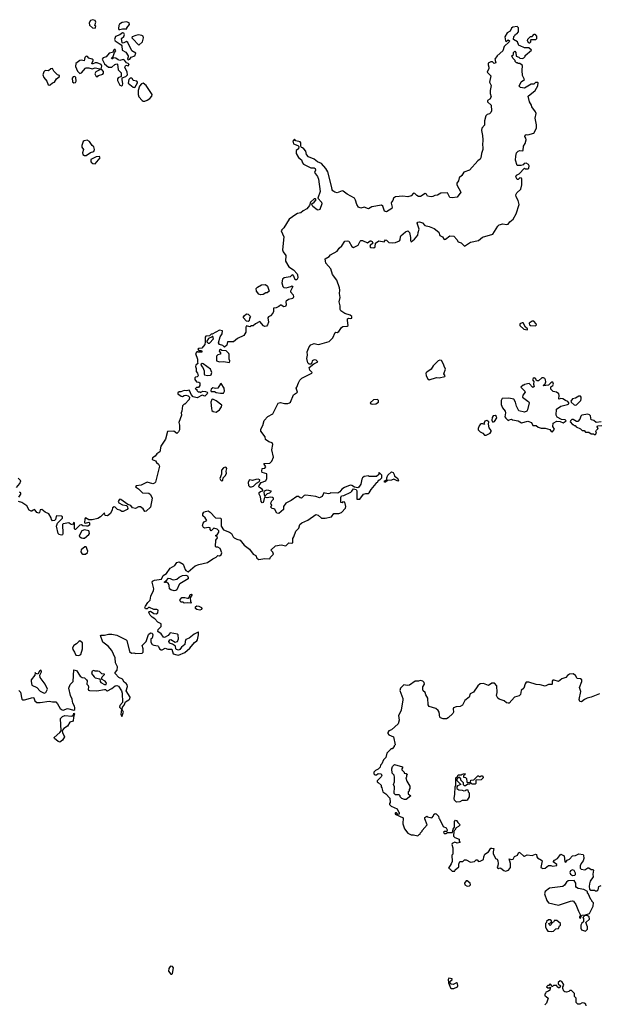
# Model space of a CAD drawing. Extents: x 2106670 to 2323771, y 35271 to 224896.
# Tile 198 of 256: x 2251996 to 2259042, y 101452 to 113424. Entities that reach past the tile are written whole.
import ezdxf

# ---------------------------------------------------------------- set-up
doc = ezdxf.new("R2010")
doc.units = 0

msp = doc.modelspace()

# ---------------------------------------------------------------- linework, layer by layer
at = {"layer": '0CON20XD'}
for points in [[(2252915, 113320), (2252920, 113345), (2252910, 113355), (2252920, 113395), (2252914, 113414), (2252885, 113424), (2252855, 113415), (2252839, 113385), (2252846, 113356), (2252880, 113325), (2252915, 113320)], [(2253215, 113303), (2253245, 113312), (2253298, 113312), (2253300, 113325), (2253332, 113365), (2253328, 113385), (2253295, 113398), (2253242, 113388), (2253210, 113370), (2253200, 113355), (2253197, 113315), (2253200, 113305), (2253215, 113303)], [(2253315, 112934), (2253335, 112944), (2253352, 112968), (2253394, 112985), (2253406, 113015), (2253358, 113045), (2253310, 113145), (2253295, 113160), (2253255, 113138), (2253243, 113143), (2253234, 113195), (2253261, 113219), (2253269, 113245), (2253262, 113262), (2253245, 113266), (2253215, 113240), (2253161, 113219), (2253147, 113185), (2253158, 113168), (2253230, 113120), (2253237, 113107), (2253243, 113053), (2253288, 113028), (2253314, 112985), (2253316, 112974), (2253307, 112945), (2253315, 112934)], [(2255316, 107064), (2255317, 107115), (2255330, 107135), (2255352, 107205), (2255389, 107241), (2255403, 107285), (2255425, 107306), (2255500, 107340), (2255595, 107409), (2255625, 107398), (2255665, 107361), (2255709, 107361), (2255785, 107381), (2255815, 107418), (2255875, 107419), (2255908, 107432), (2255955, 107485), (2255962, 107505), (2255948, 107558), (2255925, 107560), (2255915, 107550), (2255900, 107555), (2255900, 107615), (2255910, 107635), (2255935, 107638), (2256021, 107679), (2256035, 107690), (2256040, 107705), (2256055, 107720), (2256085, 107710), (2256096, 107696), (2256094, 107594), (2256130, 107595), (2256176, 107654), (2256205, 107664), (2256235, 107663), (2256245, 107672), (2256267, 107713), (2256330, 107785), (2256332, 107798), (2256345, 107800), (2256362, 107828), (2256375, 107830), (2256398, 107852), (2256400, 107885), (2256392, 107892), (2256365, 107918), (2256360, 107915), (2256360, 107895), (2256335, 107870), (2256245, 107870), (2256235, 107878), (2256185, 107868), (2256165, 107853), (2256155, 107837), (2256142, 107775), (2256120, 107740), (2256108, 107732), (2256068, 107738), (2256035, 107760), (2256015, 107763), (2255945, 107736), (2255914, 107715), (2255888, 107682), (2255865, 107667), (2255775, 107670), (2255767, 107663), (2255745, 107660), (2255695, 107670), (2255673, 107627), (2255639, 107611), (2255595, 107625), (2255475, 107641), (2255455, 107637), (2255422, 107608), (2255405, 107611), (2255385, 107628), (2255365, 107626), (2255295, 107578), (2255232, 107545), (2255204, 107506), (2255201, 107469), (2255145, 107418), (2255122, 107422), (2255098, 107468), (2255087, 107477), (2255065, 107480), (2255050, 107495), (2255060, 107525), (2255050, 107535), (2255053, 107557), (2255060, 107575), (2255080, 107595), (2255080, 107605), (2255070, 107615), (2255045, 107620), (2255005, 107610), (2254975, 107620), (2254967, 107603), (2254961, 107565), (2254955, 107554), (2254945, 107551), (2254930, 107565), (2254922, 107622), (2254908, 107655), (2254907, 107675), (2254922, 107688), (2254950, 107695), (2254952, 107705), (2254945, 107717), (2254910, 107735), (2254903, 107745), (2254908, 107762), (2254933, 107797), (2254990, 107815), (2255000, 107845), (2255000, 107900), (2254945, 107918), (2254938, 107935), (2254944, 107966), (2254975, 107970), (2254990, 107985), (2254962, 108028), (2255038, 108032), (2255060, 108055), (2255080, 108105), (2255063, 108195), (2255075, 108260), (2255065, 108278), (2255025, 108292), (2254985, 108320), (2254982, 108352), (2254929, 108419), (2254926, 108445), (2254952, 108488), (2254969, 108551), (2255013, 108597), (2255075, 108630), (2255140, 108760), (2255165, 108770), (2255215, 108758), (2255254, 108756), (2255276, 108764), (2255288, 108775), (2255325, 108862), (2255372, 108895), (2255358, 108945), (2255366, 108955), (2255385, 109010), (2255400, 109040), (2255426, 109064), (2255548, 109125), (2255552, 109135), (2255524, 109164), (2255516, 109195), (2255570, 109240), (2255620, 109265), (2255602, 109282), (2255575, 109288), (2255550, 109275), (2255548, 109252), (2255534, 109236), (2255515, 109235), (2255500, 109250), (2255486, 109305), (2255496, 109346), (2255490, 109385), (2255513, 109445), (2255535, 109471), (2255575, 109486), (2255625, 109476), (2255645, 109479), (2255757, 109513), (2255804, 109556), (2255831, 109619), (2255835, 109624), (2255855, 109621), (2255876, 109634), (2255907, 109683), (2255926, 109694), (2255975, 109697), (2255989, 109705), (2255980, 109765), (2255983, 109787), (2255995, 109796), (2256015, 109791), (2256032, 109795), (2256033, 109815), (2256015, 109830), (2255950, 109850), (2255900, 109885), (2255892, 109902), (2255891, 109945), (2255878, 109995), (2255892, 110045), (2255883, 110093), (2255889, 110135), (2255883, 110163), (2255851, 110255), (2255797, 110325), (2255778, 110395), (2255717, 110465), (2255708, 110515), (2255757, 110543), (2255775, 110566), (2255855, 110608), (2255881, 110645), (2255911, 110675), (2255948, 110732), (2255975, 110736), (2255999, 110729), (2256034, 110665), (2256055, 110656), (2256109, 110681), (2256135, 110730), (2256145, 110738), (2256165, 110740), (2256225, 110712), (2256255, 110736), (2256265, 110736), (2256282, 110725), (2256288, 110705), (2256255, 110680), (2256252, 110665), (2256260, 110655), (2256302, 110648), (2256317, 110663), (2256320, 110705), (2256364, 110736), (2256425, 110723), (2256445, 110747), (2256455, 110744), (2256484, 110716), (2256525, 110709), (2256565, 110716), (2256614, 110736), (2256623, 110747), (2256624, 110785), (2256630, 110795), (2256685, 110844), (2256715, 110856), (2256736, 110835), (2256747, 110775), (2256745, 110740), (2256755, 110724), (2256796, 110755), (2256837, 110803), (2256840, 110835), (2256852, 110875), (2256829, 110951), (2256837, 110963), (2256855, 110967), (2256892, 110952), (2256922, 110922), (2256975, 110911), (2257035, 110885), (2257090, 110840), (2257105, 110801), (2257135, 110783), (2257155, 110753), (2257174, 110755), (2257225, 110795), (2257275, 110790), (2257310, 110750), (2257325, 110724), (2257365, 110712), (2257391, 110681), (2257405, 110672), (2257475, 110718), (2257575, 110738), (2257622, 110778), (2257750, 110815), (2257808, 110912), (2257825, 110928), (2257871, 110941), (2257916, 110934), (2257935, 110938), (2257954, 110966), (2257995, 110999), (2258032, 111065), (2258067, 111175), (2258056, 111225), (2258031, 111271), (2258028, 111295), (2258040, 111320), (2258088, 111365), (2258100, 111415), (2258100, 111485), (2258095, 111498), (2258075, 111500), (2258055, 111480), (2258045, 111480), (2258027, 111515), (2258035, 111532), (2258069, 111551), (2258132, 111618), (2258145, 111610), (2258175, 111610), (2258185, 111620), (2258190, 111645), (2258182, 111665), (2258155, 111681), (2258130, 111675), (2258115, 111660), (2258089, 111651), (2258042, 111652), (2258024, 111715), (2258026, 111765), (2258036, 111804), (2258055, 111825), (2258075, 111834), (2258105, 111830), (2258116, 111835), (2258120, 111885), (2258142, 111918), (2258154, 111964), (2258150, 111985), (2258137, 112005), (2258141, 112019), (2258155, 112028), (2258175, 112024), (2258245, 112044), (2258279, 112105), (2258279, 112145), (2258262, 112225), (2258273, 112285), (2258267, 112305), (2258224, 112364), (2258220, 112385), (2258193, 112425), (2258178, 112495), (2258263, 112565), (2258295, 112620), (2258300, 112655), (2258295, 112660), (2258265, 112660), (2258248, 112642), (2258215, 112640), (2258135, 112592), (2258085, 112600), (2258070, 112615), (2258091, 112669), (2258133, 112697), (2258108, 112745), (2258103, 112805), (2258108, 112868), (2258075, 112890), (2258055, 112890), (2258045, 112900), (2258035, 112900), (2258020, 112915), (2258018, 112928), (2257990, 112955), (2257980, 112985), (2257998, 113002), (2258000, 113025), (2258015, 113040), (2258027, 113027), (2258032, 112982), (2258065, 112970), (2258078, 112958), (2258107, 112953), (2258125, 112960), (2258140, 112975), (2258142, 112988), (2258220, 113055), (2258185, 113080), (2258135, 113082), (2258080, 113105), (2258065, 113110), (2258046, 113156), (2258000, 113185), (2258002, 113218), (2258020, 113235), (2258025, 113250), (2258038, 113252), (2258060, 113275), (2258060, 113325), (2258045, 113340), (2257990, 113335), (2257975, 113320), (2257960, 113285), (2257923, 113265), (2257893, 113215), (2257900, 113165), (2257915, 113160), (2257935, 113180), (2257950, 113165), (2257947, 113153), (2257885, 113100), (2257870, 113045), (2257801, 112985), (2257773, 112945), (2257785, 112900), (2257765, 112893), (2257745, 112912), (2257725, 112913), (2257692, 112895), (2257690, 112875), (2257701, 112845), (2257701, 112829), (2257680, 112785), (2257723, 112743), (2257709, 112665), (2257727, 112625), (2257714, 112565), (2257716, 112525), (2257727, 112485), (2257713, 112457), (2257685, 112440), (2257682, 112425), (2257727, 112385), (2257730, 112315), (2257724, 112296), (2257709, 112281), (2257679, 112271), (2257664, 112256), (2257647, 112195), (2257647, 112143), (2257614, 112105), (2257612, 112075), (2257624, 112015), (2257626, 111965), (2257621, 111899), (2257628, 111872), (2257626, 111844), (2257609, 111795), (2257603, 111745), (2257595, 111727), (2257565, 111708), (2257465, 111596), (2257395, 111568), (2257372, 111528), (2257338, 111502), (2257329, 111465), (2257310, 111435), (2257310, 111415), (2257358, 111325), (2257315, 111266), (2257255, 111256), (2257225, 111262), (2257195, 111320), (2257115, 111315), (2257075, 111290), (2257043, 111287), (2257017, 111273), (2256999, 111271), (2256955, 111279), (2256942, 111302), (2256925, 111310), (2256870, 111275), (2256845, 111273), (2256824, 111285), (2256801, 111311), (2256785, 111314), (2256757, 111283), (2256715, 111272), (2256655, 111280), (2256565, 111272), (2256540, 111255), (2256533, 111225), (2256515, 111207), (2256512, 111195), (2256524, 111145), (2256521, 111129), (2256455, 111089), (2256432, 111095), (2256410, 111155), (2256395, 111168), (2256275, 111150), (2256235, 111126), (2256185, 111143), (2256145, 111133), (2256116, 111145), (2256096, 111175), (2256080, 111230), (2256065, 111252), (2255975, 111301), (2255930, 111340), (2255915, 111342), (2255855, 111319), (2255827, 111325), (2255801, 111341), (2255793, 111355), (2255791, 111385), (2255741, 111575), (2255719, 111615), (2255665, 111676), (2255615, 111695), (2255575, 111730), (2255506, 111756), (2255484, 111785), (2255475, 111826), (2255452, 111855), (2255434, 111866)], [(2253445, 113113), (2253487, 113153), (2253501, 113205), (2253495, 113223), (2253482, 113232), (2253442, 113238), (2253407, 113233), (2253364, 113216), (2253360, 113205), (2253367, 113195), (2253445, 113113)], [(2258195, 113140), (2258185, 113140), (2258170, 113165), (2258172, 113188), (2258205, 113220), (2258225, 113220), (2258252, 113248), (2258258, 113248), (2258280, 113225), (2258278, 113192), (2258265, 113180), (2258212, 113178), (2258200, 113165), (2258210, 113155), (2258195, 113140)], [(2253235, 112620), (2253244, 112626), (2253250, 112645), (2253240, 112695), (2253242, 112718), (2253285, 112734), (2253306, 112755), (2253301, 112785), (2253272, 112845), (2253285, 112870), (2253315, 112864), (2253325, 112880), (2253315, 112893), (2253295, 112900), (2253271, 112931), (2253255, 112941), (2253215, 112927), (2253192, 112935), (2253165, 112958), (2253135, 112960), (2253125, 112950), (2253115, 112950), (2253110, 112955), (2253134, 112976), (2253148, 113025), (2253166, 113045), (2253155, 113061), (2253145, 113060), (2253124, 113026), (2253084, 113016), (2253046, 112974), (2253009, 112961), (2253000, 112945), (2253002, 112935), (2253027, 112887), (2253075, 112846), (2253114, 112846), (2253152, 112878), (2253175, 112887), (2253185, 112882), (2253194, 112815), (2253228, 112778), (2253230, 112765), (2253228, 112732), (2253194, 112716), (2253186, 112704), (2253185, 112685), (2253215, 112629), (2253235, 112620)], [(2252945, 112734), (2252955, 112746), (2253005, 112762), (2253016, 112775), (2253016, 112796), (2252988, 112825), (2252995, 112860), (2252985, 112880), (2252938, 112898), (2252915, 112899), (2252875, 112882), (2252872, 112895), (2252888, 112925), (2252888, 112935), (2252876, 112946), (2252836, 112956), (2252820, 112975), (2252805, 112980), (2252789, 112965), (2252780, 112925), (2252745, 112931), (2252725, 112927), (2252679, 112891), (2252673, 112853), (2252700, 112800), (2252725, 112770), (2252745, 112779), (2252794, 112835), (2252805, 112839), (2252835, 112840), (2252875, 112826), (2252915, 112837), (2252968, 112828), (2252968, 112815), (2252922, 112788), (2252909, 112765), (2252925, 112734), (2252945, 112734)], [(2252355, 112626), (2252365, 112632), (2252394, 112656), (2252417, 112665), (2252445, 112706), (2252480, 112735), (2252480, 112745), (2252455, 112753), (2252410, 112800), (2252395, 112830), (2252375, 112827), (2252345, 112801), (2252305, 112805), (2252290, 112790), (2252276, 112755), (2252290, 112720), (2252325, 112678), (2252341, 112631), (2252355, 112626)], [(2252655, 112657), (2252675, 112661), (2252684, 112676), (2252680, 112720), (2252665, 112733), (2252645, 112730), (2252634, 112715), (2252639, 112669), (2252655, 112657)], [(2253395, 112598), (2253427, 112655), (2253427, 112665), (2253418, 112675), (2253377, 112685), (2253369, 112705), (2253357, 112715), (2253337, 112713), (2253321, 112695), (2253315, 112652), (2253375, 112603), (2253395, 112598)], [(2253495, 112432), (2253515, 112433), (2253546, 112444), (2253577, 112465), (2253601, 112495), (2253607, 112515), (2253532, 112622), (2253495, 112654), (2253475, 112645), (2253452, 112615), (2253437, 112565), (2253434, 112516), (2253445, 112486), (2253485, 112440), (2253495, 112432)], [(2255434, 111866), (2255421, 111871), (2255412, 111885), (2255415, 111928), (2255405, 111937), (2255353, 111953), (2255335, 111970), (2255318, 111945), (2255323, 111915), (2255376, 111896), (2255391, 111881), (2255386, 111854), (2255357, 111835), (2255358, 111795), (2255385, 111749), (2255420, 111720), (2255432, 111682), (2255445, 111666), (2255535, 111624), (2255575, 111623), (2255588, 111615), (2255593, 111595), (2255580, 111565), (2255617, 111517), (2255629, 111485), (2255647, 111335), (2255622, 111252), (2255663, 111205), (2255668, 111185), (2255645, 111118), (2255625, 111108), (2255612, 111112), (2255561, 111151), (2255547, 111175), (2255546, 111185), (2255575, 111206), (2255599, 111235), (2255592, 111245), (2255575, 111244), (2255531, 111205), (2255520, 111165), (2255486, 111124), (2255440, 111100), (2255414, 111076), (2255375, 111069), (2255351, 111055), (2255272, 110998), (2255208, 110892), (2255181, 110869), (2255176, 110855), (2255207, 110785), (2255191, 110625), (2255200, 110600), (2255230, 110555), (2255228, 110488), (2255269, 110419), (2255325, 110384), (2255369, 110335), (2255375, 110320), (2255376, 110285), (2255365, 110262), (2255345, 110260), (2255329, 110305), (2255315, 110321), (2255305, 110319), (2255284, 110296), (2255210, 110285), (2255192, 110268), (2255183, 110225), (2255195, 110180), (2255206, 110166), (2255235, 110162), (2255292, 110178), (2255305, 110188), (2255318, 110178), (2255290, 110125), (2255290, 110115), (2255320, 110080), (2255326, 110055), (2255315, 110034), (2255265, 110022), (2255237, 110003), (2255232, 109995), (2255236, 109955), (2255227, 109935), (2255205, 109934), (2255175, 109951), (2255165, 109951), (2255145, 109938), (2255115, 109921), (2255080, 109915), (2255080, 109875), (2255072, 109855), (2255046, 109824), (2255021, 109809), (2255013, 109797), (2255021, 109745), (2255008, 109712), (2254995, 109697), (2254975, 109694), (2254961, 109701), (2254915, 109753), (2254862, 109725), (2254835, 109702), (2254815, 109701), (2254795, 109691), (2254755, 109701), (2254743, 109685), (2254744, 109625), (2254719, 109585), (2254642, 109548), (2254595, 109508), (2254524, 109506), (2254512, 109465), (2254485, 109442), (2254465, 109463), (2254424, 109474), (2254414, 109495), (2254433, 109567), (2254458, 109605), (2254462, 109642), (2254425, 109648), (2254335, 109600), (2254325, 109600), (2254302, 109578), (2254260, 109575), (2254250, 109565), (2254252, 109505), (2254247, 109473), (2254210, 109430), (2254174, 109426), (2254163, 109417), (2254175, 109400), (2254205, 109400), (2254210, 109395), (2254208, 109382), (2254165, 109380), (2254155, 109390), (2254132, 109365), (2254158, 109295), (2254158, 109258), (2254160, 109245), (2254138, 109225), (2254133, 109205), (2254143, 109183), (2254142, 109145), (2254159, 109125), (2254164, 109095), (2254155, 109082), (2254132, 109078), (2254125, 109070), (2254123, 109047), (2254145, 109020), (2254175, 109018), (2254185, 109008), (2254187, 108977), (2254168, 108952), (2254145, 108950), (2254130, 108935), (2254148, 108928), (2254150, 108915), (2254165, 108900), (2254185, 108900), (2254195, 108892), (2254221, 108909), (2254255, 108904), (2254274, 108894), (2254278, 108885), (2254273, 108875), (2254245, 108847), (2254215, 108858), (2254155, 108828), (2254105, 108840), (2254080, 108865), (2254066, 108906), (2254055, 108918), (2254025, 108912), (2253994, 108916), (2253955, 108898), (2253933, 108897), (2253920, 108885), (2253920, 108875), (2253960, 108845), (2253975, 108842), (2253994, 108856), (2254015, 108859), (2254042, 108852), (2254060, 108835), (2254056, 108804), (2254005, 108750), (2253995, 108750), (2253973, 108727), (2253968, 108665), (2253960, 108645), (2253962, 108615), (2253932, 108525), (2253940, 108495), (2253937, 108435), (2253925, 108412), (2253905, 108392), (2253869, 108419), (2253794, 108416), (2253767, 108325), (2253710, 108240), (2253700, 108170), (2253663, 108147), (2253642, 108118), (2253612, 108095), (2253608, 108075), (2253645, 108059), (2253658, 108038), (2253685, 108021), (2253696, 107995), (2253645, 107802), (2253635, 107790), (2253615, 107780), (2253545, 107800), (2253474, 107765), (2253413, 107757), (2253404, 107745), (2253439, 107719), (2253489, 107669), (2253565, 107666), (2253585, 107652), (2253606, 107605), (2253586, 107495), (2253535, 107448), (2253515, 107444), (2253498, 107478), (2253465, 107501), (2253438, 107502), (2253405, 107480), (2253369, 107489), (2253345, 107516), (2253309, 107529), (2253225, 107591), (2253215, 107592), (2253204, 107585), (2253192, 107565), (2253201, 107551), (2253246, 107526), (2253298, 107518), (2253308, 107498), (2253309, 107481), (2253302, 107468), (2253255, 107444), (2253238, 107442), (2253215, 107459), (2253185, 107470), (2253158, 107498), (2253145, 107500), (2253125, 107490), (2253120, 107465), (2253099, 107421), (2253065, 107392), (2253036, 107395), (2253025, 107428), (2252980, 107380), (2252945, 107359), (2252875, 107344), (2252836, 107344), (2252794, 107366), (2252786, 107354), (2252785, 107307), (2252795, 107302), (2252836, 107316), (2252846, 107306), (2252843, 107277), (2252825, 107266), (2252806, 107266), (2252765, 107270), (2252745, 107280), (2252725, 107279), (2252675, 107223), (2252665, 107223), (2252660, 107235), (2252660, 107305), (2252655, 107310), (2252637, 107283), (2252615, 107288), (2252595, 107308), (2252525, 107293), (2252514, 107285), (2252521, 107175), (2252515, 107160), (2252505, 107157), (2252476, 107165), (2252464, 107175), (2252444, 107264), (2252457, 107303), (2252517, 107363), (2252515, 107380), (2252505, 107388), (2252445, 107392), (2252438, 107385), (2252430, 107345), (2252417, 107333), (2252395, 107332), (2252382, 107345), (2252380, 107365), (2252348, 107415), (2252306, 107436), (2252265, 107468), (2252244, 107466), (2252237, 107433), (2252228, 107422), (2252205, 107431), (2252185, 107462), (2252175, 107467), (2252159, 107461), (2252145, 107448), (2252135, 107448), (2252112, 107462), (2252083, 107513), (2252022, 107552), (2251980, 107565)], [(2252805, 111773), (2252855, 111810), (2252895, 111820), (2252904, 111846), (2252897, 111877), (2252876, 111896), (2252844, 111944), (2252815, 111960), (2252778, 111952), (2252768, 111942), (2252750, 111895), (2252750, 111875), (2252770, 111845), (2252760, 111805), (2252764, 111785), (2252785, 111774), (2252805, 111773)], [(2252915, 111670), (2252972, 111745), (2252965, 111762), (2252925, 111758), (2252862, 111725), (2252860, 111705), (2252865, 111692), (2252885, 111677), (2252915, 111670)], [(2254925, 110078), (2254905, 110086), (2254875, 110125), (2254871, 110155), (2254885, 110170), (2254935, 110198), (2254985, 110203), (2255008, 110185), (2255030, 110125), (2255005, 110103), (2254988, 110102), (2254955, 110081), (2254925, 110078)], [(2254775, 109756), (2254755, 109757), (2254714, 109804), (2254724, 109825), (2254755, 109846), (2254774, 109844), (2254800, 109815), (2254790, 109795), (2254785, 109762), (2254775, 109756)], [(2258165, 109651), (2258171, 109655), (2258171, 109665), (2258145, 109687), (2258118, 109738), (2258105, 109739), (2258076, 109724), (2258076, 109705), (2258125, 109662), (2258165, 109651)], [(2258265, 109702), (2258279, 109715), (2258276, 109725), (2258245, 109758), (2258225, 109758), (2258191, 109735), (2258193, 109715), (2258205, 109706), (2258265, 109702)], [(2254305, 109490), (2254350, 109545), (2254345, 109570), (2254335, 109570), (2254328, 109562), (2254293, 109547), (2254270, 109515), (2254270, 109505), (2254285, 109490), (2254305, 109490)], [(2254545, 109257), (2254551, 109275), (2254541, 109295), (2254543, 109353), (2254538, 109365), (2254505, 109398), (2254455, 109400), (2254435, 109412), (2254425, 109408), (2254420, 109395), (2254438, 109375), (2254437, 109355), (2254403, 109347), (2254388, 109332), (2254390, 109275), (2254425, 109263), (2254472, 109268), (2254545, 109257)], [(2254277, 109097), (2254315, 109100), (2254324, 109106), (2254331, 109135), (2254314, 109174), (2254228, 109238), (2254215, 109242), (2254200, 109235), (2254198, 109225), (2254224, 109194), (2254237, 109155), (2254238, 109115), (2254244, 109104), (2254277, 109097)], [(2256975, 109044), (2257065, 109072), (2257095, 109071), (2257165, 109087), (2257169, 109095), (2257153, 109117), (2257173, 109175), (2257155, 109210), (2257150, 109235), (2257125, 109278), (2257105, 109286), (2257085, 109276), (2257024, 109215), (2256997, 109173), (2256945, 109140), (2256934, 109126), (2256938, 109095), (2256958, 109055), (2256975, 109044)], [(2254475, 108882), (2254484, 108906), (2254482, 108945), (2254445, 109002), (2254435, 108998), (2254406, 108944), (2254375, 108939), (2254345, 108947), (2254325, 108930), (2254320, 108915), (2254325, 108902), (2254365, 108902), (2254385, 108892), (2254435, 108882), (2254475, 108882)], [(2258475, 108413), (2258498, 108445), (2258478, 108478), (2258483, 108517), (2258528, 108542), (2258565, 108538), (2258605, 108523), (2258640, 108545), (2258627, 108557), (2258583, 108563), (2258531, 108591), (2258520, 108615), (2258522, 108688), (2258576, 108724), (2258657, 108743), (2258672, 108755), (2258673, 108765), (2258661, 108781), (2258632, 108792), (2258598, 108815), (2258574, 108816), (2258555, 108810), (2258550, 108815), (2258554, 108856), (2258549, 108875), (2258524, 108894), (2258482, 108905), (2258452, 108932), (2258452, 108958), (2258476, 108974), (2258486, 108994), (2258476, 109016), (2258465, 109017), (2258452, 109008), (2258425, 108980), (2258365, 108970), (2258360, 108975), (2258383, 108997), (2258391, 109019), (2258390, 109045), (2258380, 109060), (2258365, 109069), (2258345, 109068), (2258305, 109032), (2258287, 109033), (2258275, 109040), (2258269, 109059), (2258251, 109069), (2258237, 109063), (2258231, 109045), (2258248, 109025), (2258243, 108993), (2258250, 108965), (2258235, 108950), (2258189, 108999), (2258135, 108990), (2258125, 108980), (2258115, 108980), (2258090, 108955), (2258138, 108908), (2258140, 108895), (2258113, 108857), (2258110, 108835), (2258174, 108784), (2258186, 108776), (2258189, 108765), (2258169, 108681), (2258162, 108665), (2258135, 108653), (2258065, 108668), (2258034, 108725), (2258024, 108775), (2258005, 108808), (2257943, 108823), (2257861, 108819), (2257850, 108795), (2257850, 108745), (2257864, 108705), (2257896, 108665), (2257901, 108645), (2257892, 108595), (2257907, 108577), (2257935, 108550), (2257945, 108560), (2257975, 108568), (2257988, 108558), (2258055, 108548), (2258095, 108522), (2258172, 108542), (2258220, 108525), (2258235, 108490), (2258275, 108488), (2258298, 108468), (2258335, 108456), (2258385, 108458), (2258442, 108442), (2258458, 108418), (2258475, 108413)], [(2258755, 108738), (2258765, 108742), (2258817, 108795), (2258823, 108815), (2258822, 108835), (2258815, 108848), (2258795, 108848), (2258755, 108823), (2258716, 108814), (2258698, 108785), (2258700, 108775), (2258735, 108740), (2258755, 108738)], [(2254385, 108653), (2254425, 108682), (2254449, 108715), (2254454, 108735), (2254385, 108789), (2254345, 108810), (2254332, 108805), (2254320, 108775), (2254327, 108695), (2254333, 108673), (2254348, 108658), (2254385, 108653)], [(2256285, 108749), (2256325, 108754), (2256356, 108775), (2256359, 108795), (2256345, 108807), (2256298, 108802), (2256258, 108765), (2256266, 108755), (2256285, 108749)], [(2257755, 108534), (2257770, 108540), (2257797, 108583), (2257791, 108601), (2257775, 108611), (2257753, 108607), (2257739, 108585), (2257734, 108554), (2257742, 108535), (2257755, 108534)], [(2259065, 108536), (2259005, 108528), (2258975, 108552), (2258945, 108560), (2258937, 108607), (2258925, 108620), (2258905, 108627), (2258832, 108615), (2258816, 108604), (2258807, 108565), (2258782, 108538), (2258765, 108538), (2258725, 108562), (2258708, 108562), (2258692, 108548), (2258688, 108535), (2258715, 108500), (2258725, 108500), (2258735, 108490), (2258748, 108488), (2258762, 108472), (2258815, 108450), (2258835, 108430), (2258857, 108427), (2258875, 108410), (2258915, 108410), (2258945, 108390), (2258975, 108390), (2258982, 108382), (2258995, 108382)], [(2257665, 108372), (2257715, 108398), (2257728, 108415), (2257727, 108427), (2257705, 108460), (2257694, 108504), (2257701, 108535), (2257675, 108551), (2257649, 108541), (2257640, 108515), (2257645, 108502), (2257625, 108510), (2257605, 108510), (2257595, 108502), (2257580, 108485), (2257568, 108455), (2257570, 108435), (2257595, 108412), (2257628, 108398), (2257645, 108374), (2257665, 108372)], [(2258995, 108382), (2259007, 108395), (2259002, 108415), (2259008, 108432), (2259028, 108455), (2259018, 108475), (2259020, 108485), (2259075, 108491)], [(2254455, 107813), (2254466, 107824), (2254468, 107855), (2254495, 107878), (2254508, 107905), (2254507, 107935), (2254513, 107965), (2254507, 107977), (2254495, 107982), (2254474, 107976), (2254450, 107945), (2254451, 107899), (2254430, 107845), (2254435, 107830), (2254455, 107813)], [(2256432, 107802), (2256432, 107818), (2256445, 107820), (2256458, 107832), (2256458, 107855), (2256472, 107885), (2256515, 107927), (2256535, 107920), (2256550, 107895), (2256552, 107872), (2256585, 107852), (2256600, 107825), (2256595, 107813), (2256545, 107838), (2256515, 107824), (2256468, 107822), (2256445, 107802), (2256432, 107802)], [(2251957, 107735), (2251996, 107784), (2252008, 107815), (2251999, 107829), (2251975, 107848)], [(2254815, 107743), (2254840, 107750), (2254875, 107790), (2254910, 107810), (2254915, 107830), (2254895, 107838), (2254865, 107834), (2254825, 107819), (2254795, 107828), (2254785, 107824), (2254774, 107796), (2254779, 107759), (2254794, 107744), (2254815, 107743)], [(2251985, 107620), (2252010, 107655), (2252008, 107668), (2251995, 107680)], [(2254975, 107630), (2254967, 107675), (2254970, 107695), (2255005, 107707), (2255050, 107695), (2255050, 107685), (2255032, 107665), (2255005, 107657), (2254975, 107630)], [(2251987, 105267), (2252007, 105247), (2252023, 105163), (2252030, 105155), (2252055, 105154), (2252154, 105184), (2252167, 105177), (2252181, 105141), (2252205, 105122), (2252245, 105121), (2252355, 105138), (2252395, 105128), (2252435, 105130), (2252457, 105107), (2252487, 105047), (2252511, 105031), (2252525, 105030), (2252575, 105049), (2252652, 105028), (2252664, 105036), (2252667, 105055), (2252662, 105075), (2252642, 105115), (2252632, 105162), (2252613, 105205), (2252594, 105295), (2252610, 105340), (2252644, 105375), (2252652, 105518), (2252685, 105512), (2252730, 105440), (2252755, 105427), (2252785, 105422), (2252808, 105398), (2252814, 105384), (2252810, 105345), (2252828, 105328), (2252832, 105308), (2252828, 105285), (2252833, 105273), (2252845, 105268), (2252935, 105264), (2253025, 105281), (2253039, 105279), (2253055, 105262), (2253065, 105262), (2253115, 105290), (2253156, 105324), (2253175, 105327), (2253198, 105318), (2253233, 105263), (2253240, 105235), (2253247, 105123), (2253214, 105085), (2253208, 105065), (2253232, 105042), (2253224, 104975), (2253238, 104952), (2253256, 105005), (2253240, 105035), (2253246, 105065), (2253265, 105087), (2253281, 105129), (2253324, 105155), (2253334, 105166), (2253338, 105185), (2253292, 105265), (2253306, 105314), (2253303, 105335), (2253292, 105352), (2253265, 105369), (2253244, 105405), (2253199, 105425), (2253156, 105475), (2253156, 105485), (2253179, 105515), (2253186, 105555), (2253160, 105605), (2253156, 105666), (2253116, 105755), (2253073, 105805), (2253005, 105857), (2252978, 105935), (2252985, 105942), (2253025, 105939), (2253075, 105953), (2253115, 105953), (2253175, 105942), (2253290, 105885), (2253298, 105875), (2253332, 105742), (2253355, 105722), (2253383, 105727), (2253406, 105716), (2253485, 105720), (2253498, 105732), (2253497, 105775), (2253484, 105815), (2253533, 105865), (2253560, 105950), (2253585, 105968), (2253605, 105964), (2253614, 105945), (2253605, 105903), (2253590, 105895), (2253588, 105885), (2253588, 105855), (2253608, 105825), (2253625, 105817), (2253675, 105810), (2253685, 105802), (2253697, 105775), (2253715, 105762), (2253727, 105763), (2253765, 105783), (2253795, 105768), (2253845, 105770), (2253863, 105713), (2253905, 105700), (2253925, 105698), (2254005, 105730), (2254065, 105781), (2254122, 105852), (2254150, 105870), (2254158, 105882), (2254171, 105945), (2254170, 105975), (2254165, 105978), (2254115, 105951), (2254056, 105904), (2254015, 105887), (2254006, 105865), (2254004, 105826), (2253964, 105796), (2253943, 105765), (2253925, 105758), (2253902, 105765), (2253892, 105775), (2253890, 105805), (2253855, 105832), (2253815, 105841), (2253809, 105865), (2253819, 105885), (2253835, 105888), (2253885, 105856), (2253915, 105863), (2253926, 105895), (2253922, 105945), (2253913, 105953), (2253825, 105970), (2253800, 105935), (2253755, 105911), (2253745, 105916), (2253717, 105957), (2253674, 105985), (2253679, 106011), (2253714, 106045), (2253716, 106076), (2253675, 106099), (2253639, 106139), (2253605, 106159), (2253581, 106185), (2253566, 106215), (2253572, 106228), (2253585, 106231), (2253625, 106203), (2253655, 106198), (2253677, 106213), (2253678, 106245), (2253663, 106253), (2253625, 106253), (2253575, 106278), (2253563, 106277), (2253545, 106262), (2253525, 106260), (2253518, 106275), (2253527, 106293), (2253553, 106337), (2253580, 106365), (2253589, 106415), (2253624, 106485), (2253626, 106505), (2253606, 106584), (2253610, 106595), (2253635, 106608), (2253718, 106622), (2253739, 106665), (2253782, 106688), (2253826, 106755), (2253881, 106789), (2253907, 106825), (2253935, 106830), (2253982, 106805), (2254007, 106737), (2254015, 106727), (2254045, 106712), (2254128, 106782), (2254175, 106801), (2254278, 106825), (2254342, 106868), (2254385, 106888), (2254403, 106907), (2254425, 106906), (2254445, 106918), (2254455, 106940), (2254432, 106992), (2254405, 107011), (2254382, 107012), (2254378, 107018), (2254382, 107095), (2254400, 107125), (2254398, 107138), (2254382, 107142), (2254380, 107155), (2254398, 107162), (2254417, 107193), (2254415, 107210), (2254395, 107228), (2254355, 107240), (2254325, 107210), (2254310, 107225), (2254310, 107245), (2254285, 107249), (2254245, 107242), (2254231, 107251), (2254220, 107275), (2254227, 107303), (2254240, 107320), (2254270, 107335), (2254252, 107365), (2254222, 107392), (2254221, 107415), (2254235, 107434), (2254253, 107445), (2254285, 107450), (2254312, 107435), (2254375, 107366), (2254435, 107364), (2254444, 107355), (2254447, 107337), (2254444, 107264), (2254475, 107219), (2254545, 107194), (2254570, 107175), (2254592, 107135), (2254605, 107124), (2254635, 107106), (2254675, 107097), (2254725, 107033), (2254790, 106985), (2254834, 106924), (2254867, 106907), (2254880, 106875), (2254905, 106859), (2254975, 106872), (2255035, 106870), (2255045, 106890), (2255080, 106925), (2255075, 106950), (2255050, 106975), (2255105, 107027), (2255175, 107040), (2255232, 107028), (2255268, 107062), (2255305, 107058), (2255316, 107064)], [(2252765, 107118), (2252785, 107120), (2252837, 107163), (2252843, 107175), (2252842, 107195), (2252835, 107208), (2252785, 107221), (2252753, 107207), (2252722, 107158), (2252719, 107145), (2252725, 107135), (2252745, 107124), (2252765, 107118)], [(2252795, 106925), (2252819, 106945), (2252822, 106962), (2252803, 107013), (2252786, 107016), (2252743, 106977), (2252737, 106955), (2252750, 106935), (2252765, 106925), (2252795, 106925)], [(2253875, 106480), (2253832, 106492), (2253818, 106505), (2253814, 106545), (2253805, 106563), (2253778, 106588), (2253765, 106580), (2253755, 106582), (2253755, 106590), (2253778, 106602), (2253806, 106634), (2253825, 106631), (2253849, 106615), (2253865, 106612), (2253907, 106623), (2253935, 106646), (2253975, 106664), (2254015, 106668), (2254035, 106660), (2254043, 106643), (2254042, 106625), (2253943, 106565), (2253933, 106555), (2253907, 106493), (2253895, 106484), (2253875, 106480)], [(2254075, 106330), (2254035, 106334), (2253995, 106330), (2253985, 106340), (2253955, 106343), (2253942, 106365), (2253965, 106398), (2254005, 106400), (2254035, 106390), (2254048, 106392), (2254060, 106405), (2254070, 106435), (2254085, 106440), (2254090, 106435), (2254088, 106425), (2254070, 106395), (2254072, 106355), (2254080, 106335), (2254075, 106330)], [(2254184, 106246), (2254151, 106251), (2254134, 106265), (2254132, 106285), (2254150, 106295), (2254175, 106294), (2254206, 106276), (2254210, 106265), (2254205, 106254), (2254184, 106246)], [(2252715, 105692), (2252740, 105705), (2252760, 105775), (2252760, 105845), (2252725, 105870), (2252713, 105865), (2252685, 105834), (2252652, 105815), (2252639, 105785), (2252641, 105765), (2252663, 105735), (2252680, 105695), (2252715, 105692)], [(2252295, 105234), (2252315, 105245), (2252334, 105285), (2252304, 105345), (2252244, 105425), (2252241, 105455), (2252261, 105495), (2252255, 105513), (2252235, 105504), (2252215, 105465), (2252192, 105472), (2252185, 105488), (2252179, 105455), (2252136, 105395), (2252134, 105375), (2252144, 105334), (2252205, 105303), (2252245, 105261), (2252295, 105234)], [(2253045, 105342), (2253050, 105355), (2253035, 105380), (2252990, 105405), (2253000, 105435), (2253025, 105460), (2253025, 105467), (2252995, 105470), (2252965, 105497), (2252945, 105502), (2252915, 105502), (2252895, 105510), (2252878, 105502), (2252868, 105475), (2252902, 105432), (2252915, 105423), (2252968, 105408), (2252972, 105375), (2252982, 105365), (2253025, 105342), (2253045, 105342)], [(2259044, 105226), (2258945, 105188), (2258895, 105176), (2258861, 105159), (2258825, 105130), (2258805, 105132), (2258797, 105157), (2258816, 105255), (2258802, 105305), (2258832, 105375), (2258831, 105395), (2258815, 105408), (2258774, 105414), (2258755, 105450), (2258725, 105470), (2258680, 105465), (2258655, 105448), (2258636, 105424), (2258585, 105408), (2258545, 105377), (2258495, 105393), (2258478, 105392), (2258468, 105382), (2258470, 105345), (2258465, 105340), (2258425, 105342), (2258385, 105318), (2258325, 105336), (2258275, 105342), (2258185, 105370), (2258155, 105369), (2258140, 105350), (2258124, 105296), (2258092, 105268), (2258083, 105217), (2258067, 105203), (2258012, 105188), (2257948, 105115), (2257935, 105112), (2257915, 105118), (2257885, 105140), (2257825, 105160), (2257808, 105175), (2257793, 105205), (2257800, 105245), (2257798, 105325), (2257770, 105355), (2257735, 105358), (2257695, 105330), (2257635, 105352), (2257595, 105348), (2257567, 105323), (2257513, 105247), (2257471, 105225), (2257462, 105188), (2257408, 105145), (2257381, 105089), (2257349, 105071), (2257303, 105067), (2257271, 105055), (2257264, 105045), (2257268, 105005), (2257262, 104988), (2257205, 104934), (2257185, 104922), (2257145, 104921), (2257112, 104935), (2257104, 104945), (2257094, 105005), (2257083, 105025), (2257055, 105047), (2256975, 105072), (2256963, 105095), (2256956, 105175), (2256932, 105215), (2256925, 105242), (2256903, 105265), (2256898, 105285), (2256898, 105312), (2256918, 105345), (2256912, 105365), (2256895, 105380), (2256865, 105390), (2256845, 105382), (2256805, 105382), (2256735, 105334), (2256705, 105329), (2256665, 105338), (2256624, 105296), (2256618, 105268), (2256652, 105172), (2256652, 105155), (2256632, 105028), (2256622, 104998), (2256600, 104965), (2256608, 104905), (2256597, 104863), (2256515, 104790), (2256485, 104778), (2256470, 104755), (2256470, 104745), (2256485, 104730), (2256540, 104705), (2256560, 104605), (2256550, 104595), (2256550, 104585), (2256525, 104560), (2256515, 104560), (2256502, 104548), (2256460, 104505), (2256447, 104453), (2256420, 104425), (2256400, 104375), (2256382, 104358), (2256380, 104335), (2256355, 104310), (2256320, 104295), (2256300, 104275), (2256303, 104253), (2256315, 104240), (2256335, 104240), (2256355, 104260), (2256390, 104255), (2256398, 104235), (2256392, 104218), (2256342, 104168), (2256340, 104155), (2256355, 104150), (2256390, 104115), (2256390, 104095), (2256400, 104085), (2256410, 104035), (2256449, 104009), (2256495, 103960), (2256500, 103905), (2256490, 103895), (2256492, 103882), (2256512, 103862), (2256585, 103830), (2256602, 103792), (2256610, 103785), (2256610, 103765), (2256595, 103760), (2256578, 103778), (2256565, 103780), (2256560, 103775), (2256562, 103762), (2256658, 103718), (2256652, 103645), (2256673, 103585), (2256714, 103534), (2256755, 103513), (2256785, 103513), (2256835, 103502), (2256855, 103520), (2256865, 103520), (2256870, 103535), (2256890, 103555), (2256890, 103565), (2256950, 103635), (2256922, 103705), (2256922, 103725), (2256945, 103738), (2256955, 103730), (2257005, 103720), (2257028, 103742), (2257032, 103758), (2257045, 103770), (2257058, 103768), (2257088, 103738), (2257090, 103715), (2257098, 103708), (2257144, 103614), (2257179, 103599), (2257192, 103575), (2257188, 103552), (2257158, 103552), (2257150, 103545), (2257158, 103528), (2257175, 103528), (2257198, 103542), (2257258, 103542), (2257265, 103580), (2257283, 103607), (2257280, 103675), (2257295, 103690), (2257308, 103688), (2257321, 103661), (2257350, 103635), (2257330, 103615), (2257301, 103599), (2257285, 103570), (2257272, 103558), (2257270, 103495), (2257285, 103480), (2257338, 103458), (2257340, 103435), (2257350, 103420), (2257315, 103410), (2257285, 103422), (2257252, 103405), (2257250, 103395), (2257263, 103355), (2257262, 103278), (2257250, 103265), (2257252, 103188), (2257242, 103158), (2257210, 103105), (2257225, 103100), (2257255, 103072), (2257285, 103070), (2257290, 103085), (2257333, 103125), (2257334, 103154), (2257345, 103190), (2257385, 103190), (2257405, 103210), (2257425, 103210), (2257475, 103180), (2257525, 103190), (2257545, 103210), (2257558, 103208), (2257575, 103190), (2257595, 103192), (2257635, 103212), (2257638, 103245), (2257652, 103278), (2257694, 103306), (2257725, 103350), (2257735, 103352), (2257760, 103345), (2257751, 103305), (2257753, 103285), (2257780, 103225), (2257800, 103215), (2257807, 103197), (2257812, 103165), (2257810, 103135), (2257802, 103125), (2257805, 103110), (2257815, 103102), (2257835, 103110), (2257845, 103108), (2257880, 103080), (2257901, 103071), (2257937, 103083), (2257964, 103115), (2257962, 103162), (2257945, 103220), (2257975, 103213), (2257994, 103216), (2258011, 103249), (2258047, 103265), (2258065, 103302), (2258082, 103295), (2258125, 103251), (2258135, 103251), (2258165, 103270), (2258225, 103263), (2258265, 103277), (2258280, 103275), (2258284, 103245), (2258292, 103232), (2258340, 103205), (2258348, 103195), (2258330, 103115), (2258355, 103103), (2258385, 103108), (2258425, 103140), (2258455, 103140), (2258475, 103130), (2258525, 103140), (2258525, 103150), (2258482, 103185), (2258498, 103205), (2258535, 103226), (2258559, 103255), (2258575, 103277), (2258615, 103258), (2258622, 103185), (2258635, 103180), (2258652, 103205), (2258682, 103218), (2258715, 103257), (2258755, 103261), (2258795, 103280), (2258845, 103272), (2258852, 103265), (2258856, 103225), (2258845, 103198), (2258820, 103165), (2258810, 103135), (2258810, 103105), (2258823, 103093), (2258865, 103088), (2258905, 103110), (2258915, 103110), (2258945, 103092), (2258962, 103092), (2258972, 103082), (2258962, 103035), (2258967, 103003), (2258932, 102948), (2258922, 102915), (2258918, 102885), (2258922, 102852), (2258938, 102838), (2258985, 102838), (2258995, 102830), (2259015, 102830), (2259027, 102843), (2259037, 102883), (2259065, 102898)], [(2252485, 104641), (2252465, 104648), (2252419, 104685), (2252414, 104695), (2252484, 104756), (2252498, 104775), (2252492, 104925), (2252517, 104953), (2252545, 104963), (2252630, 104955), (2252648, 104972), (2252655, 104990), (2252660, 104985), (2252649, 104945), (2252647, 104895), (2252605, 104882), (2252575, 104834), (2252534, 104806), (2252517, 104785), (2252512, 104775), (2252517, 104757), (2252540, 104705), (2252516, 104665), (2252485, 104641)], [(2256675, 103940), (2256643, 103953), (2256620, 103975), (2256620, 103985), (2256608, 103998), (2256565, 104000), (2256550, 104015), (2256552, 104095), (2256542, 104125), (2256552, 104155), (2256552, 104215), (2256548, 104238), (2256523, 104263), (2256522, 104315), (2256530, 104345), (2256553, 104367), (2256648, 104338), (2256650, 104325), (2256640, 104315), (2256642, 104302), (2256670, 104275), (2256672, 104262), (2256695, 104260), (2256710, 104245), (2256700, 104235), (2256700, 104215), (2256692, 104205), (2256702, 104165), (2256740, 104105), (2256740, 104075), (2256730, 104065), (2256730, 104045), (2256720, 104035), (2256720, 104005), (2256735, 104000), (2256750, 103985), (2256695, 103942), (2256675, 103940)], [(2257305, 103910), (2257283, 103933), (2257278, 103955), (2257288, 104005), (2257290, 104095), (2257300, 104115), (2257300, 104205), (2257318, 104222), (2257325, 104240), (2257365, 104240), (2257375, 104250), (2257405, 104260), (2257410, 104245), (2257392, 104228), (2257390, 104215), (2257415, 104210), (2257428, 104198), (2257430, 104155), (2257435, 104150), (2257478, 104152), (2257482, 104178), (2257518, 104182), (2257565, 104230), (2257575, 104230), (2257585, 104220), (2257595, 104220), (2257605, 104230), (2257618, 104228), (2257630, 104215), (2257630, 104205), (2257608, 104182), (2257542, 104178), (2257540, 104135), (2257535, 104130), (2257498, 104128), (2257485, 104140), (2257475, 104140), (2257465, 104130), (2257445, 104130), (2257415, 104110), (2257405, 104110), (2257392, 104122), (2257390, 104145), (2257360, 104175), (2257360, 104195), (2257348, 104208), (2257332, 104208), (2257312, 104188), (2257312, 104172), (2257360, 104125), (2257320, 104110), (2257310, 104095), (2257310, 104075), (2257335, 104060), (2257375, 104057), (2257395, 104048), (2257415, 104050), (2257425, 104060), (2257445, 104060), (2257450, 104035), (2257460, 104025), (2257460, 103975), (2257436, 103934), (2257425, 103928), (2257375, 103930), (2257345, 103912), (2257305, 103910)], [(2258715, 103019), (2258745, 103020), (2258752, 103028), (2258752, 103045), (2258737, 103077), (2258715, 103088), (2258691, 103075), (2258683, 103055), (2258694, 103034), (2258715, 103019)], [(2257435, 102888), (2257465, 102891), (2257476, 102905), (2257474, 102924), (2257435, 102953), (2257425, 102954), (2257404, 102925), (2257408, 102905), (2257435, 102888)], [(2258815, 102500), (2258820, 102525), (2258833, 102537), (2258875, 102540), (2258923, 102557), (2258968, 102645), (2258970, 102685), (2258950, 102705), (2258950, 102715), (2258940, 102725), (2258908, 102798), (2258900, 102805), (2258900, 102825), (2258856, 102846), (2258785, 102859), (2258765, 102870), (2258756, 102885), (2258758, 102925), (2258735, 102958), (2258665, 102952), (2258642, 102935), (2258620, 102900), (2258598, 102885), (2258435, 102863), (2258386, 102825), (2258376, 102795), (2258403, 102713), (2258425, 102687), (2258545, 102658), (2258693, 102707), (2258715, 102710), (2258730, 102705), (2258757, 102667), (2258788, 102585), (2258810, 102545), (2258810, 102525), (2258800, 102515), (2258800, 102505), (2258815, 102500)], [(2258875, 102342), (2258898, 102365), (2258898, 102395), (2258880, 102445), (2258922, 102485), (2258920, 102515), (2258895, 102530), (2258865, 102530), (2258842, 102508), (2258850, 102495), (2258850, 102455), (2258831, 102439), (2258818, 102415), (2258817, 102377), (2258827, 102357), (2258875, 102342)], [(2258465, 102338), (2258485, 102342), (2258515, 102370), (2258548, 102372), (2258560, 102405), (2258570, 102415), (2258570, 102435), (2258525, 102470), (2258495, 102470), (2258490, 102455), (2258472, 102448), (2258460, 102435), (2258458, 102422), (2258445, 102410), (2258432, 102422), (2258430, 102435), (2258448, 102442), (2258460, 102455), (2258460, 102465), (2258445, 102480), (2258425, 102480), (2258402, 102458), (2258400, 102445), (2258390, 102435), (2258390, 102395), (2258400, 102365), (2258415, 102340), (2258465, 102338)], [(2253845, 101817), (2253852, 101828), (2253866, 101895), (2253855, 101910), (2253835, 101914), (2253825, 101910), (2253810, 101885), (2253803, 101855), (2253835, 101820), (2253845, 101817)], [(2257275, 101642), (2257317, 101665), (2257322, 101678), (2257317, 101705), (2257305, 101712), (2257265, 101693), (2257243, 101695), (2257220, 101725), (2257252, 101755), (2257252, 101762), (2257215, 101769), (2257204, 101755), (2257207, 101713), (2257232, 101652), (2257245, 101643), (2257275, 101642)], [(2258882, 101435), (2258878, 101455), (2258857, 101467), (2258835, 101470), (2258807, 101453), (2258780, 101455), (2258760, 101475), (2258760, 101525), (2258740, 101545), (2258740, 101585), (2258705, 101620), (2258685, 101620), (2258672, 101608), (2258645, 101600), (2258623, 101603), (2258612, 101612), (2258600, 101645), (2258600, 101665), (2258610, 101685), (2258607, 101697), (2258585, 101730), (2258565, 101738), (2258542, 101715), (2258542, 101702), (2258570, 101675), (2258568, 101662), (2258555, 101650), (2258545, 101650), (2258530, 101665), (2258525, 101680), (2258485, 101680), (2258475, 101670), (2258465, 101670), (2258458, 101688), (2258445, 101700), (2258428, 101682), (2258415, 101680), (2258400, 101665), (2258415, 101650), (2258435, 101650), (2258445, 101660), (2258450, 101655), (2258440, 101625), (2258425, 101610), (2258392, 101598), (2258390, 101585), (2258380, 101575), (2258380, 101555), (2258398, 101548), (2258420, 101525), (2258400, 101465), (2258380, 101445)]]:
    msp.add_lwpolyline(points, dxfattribs=at)

doc.saveas('drawing.dxf')
